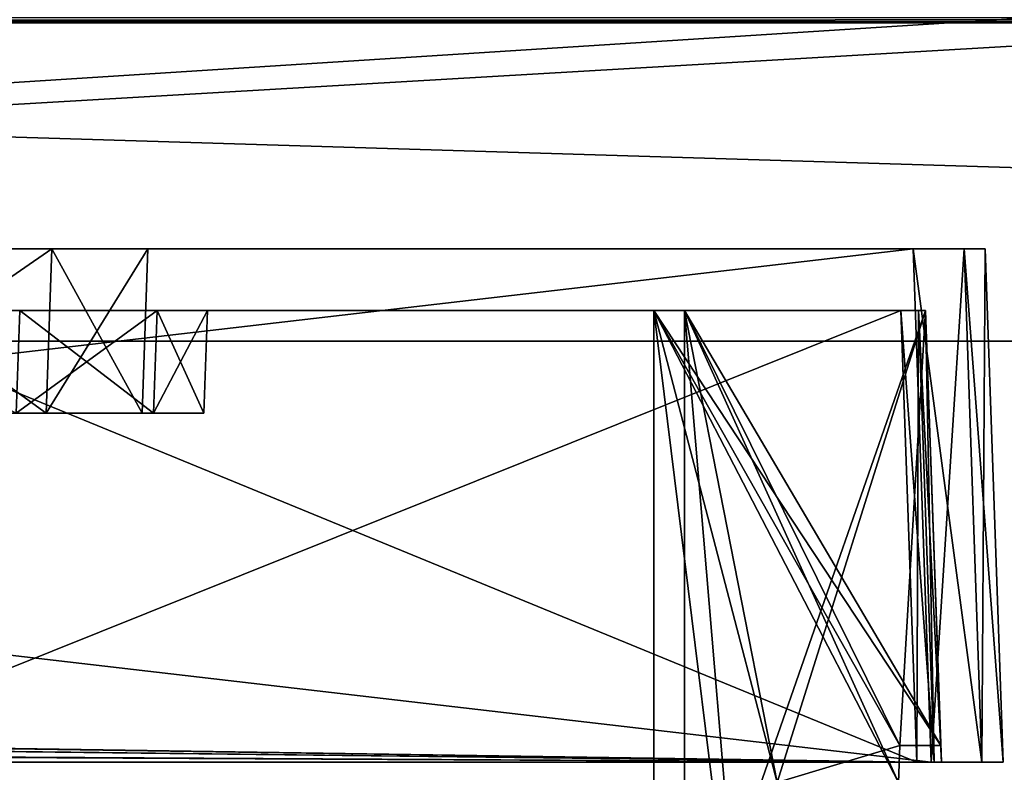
# Model space of a CAD drawing. Header units: millimetres. Extents: x -294 to 294, y -42 to 416.
# Tile 128 of 256: x -64 to -16, y 324 to 361. Entities that reach past the tile are written whole.
import ezdxf

# ---------------------------------------------------------------- set-up
doc = ezdxf.new("R2010")
doc.units = ezdxf.units.MM
doc.header["$LTSCALE"] = 65.185185
for name, color, linetype in [('1769', 7, 'CONTINUOUS'), ('1771', 7, 'CONTINUOUS'), ('1773', 7, 'CONTINUOUS'), ('1776', 7, 'CONTINUOUS'), ('1781', 7, 'CONTINUOUS'), ('1783', 7, 'CONTINUOUS'), ('1784', 7, 'CONTINUOUS'), ('1785', 7, 'CONTINUOUS'), ('1788', 7, 'CONTINUOUS'), ('1797', 7, 'CONTINUOUS'), ('1798', 7, 'CONTINUOUS'), ('1799', 7, 'CONTINUOUS'), ('1800', 7, 'CONTINUOUS'), ('1801', 7, 'CONTINUOUS'), ('1802', 7, 'CONTINUOUS'), ('1803', 7, 'CONTINUOUS'), ('1804', 7, 'CONTINUOUS'), ('1805', 7, 'CONTINUOUS'), ('1806', 7, 'CONTINUOUS'), ('1807', 7, 'CONTINUOUS'), ('1808', 7, 'CONTINUOUS'), ('1814', 7, 'CONTINUOUS'), ('1815', 7, 'CONTINUOUS'), ('1816', 7, 'CONTINUOUS'), ('1872', 7, 'CONTINUOUS'), ('1873', 7, 'CONTINUOUS'), ('1874', 7, 'CONTINUOUS'), ('1875', 7, 'CONTINUOUS'), ('1876', 7, 'CONTINUOUS'), ('1877', 7, 'CONTINUOUS'), ('1878', 7, 'CONTINUOUS'), ('1879', 7, 'CONTINUOUS'), ('1880', 7, 'CONTINUOUS'), ('1886', 7, 'CONTINUOUS'), ('1903', 7, 'CONTINUOUS'), ('1904', 7, 'CONTINUOUS'), ('1907', 7, 'CONTINUOUS'), ('1910', 7, 'CONTINUOUS'), ('1911', 7, 'CONTINUOUS'), ('1912', 7, 'CONTINUOUS'), ('1914', 7, 'CONTINUOUS'), ('1915', 7, 'CONTINUOUS'), ('2718', 7, 'CONTINUOUS'), ('2721', 7, 'CONTINUOUS'), ('2761', 7, 'CONTINUOUS'), ('2823', 7, 'CONTINUOUS'), ('2859', 7, 'CONTINUOUS')]:
    doc.layers.add(name, color=color, linetype=linetype)

msp = doc.modelspace()

# ---------------------------------------------------------------- linework, layer by layer
at = {"layer": '1769', "linetype": 'Continuous'}
for points in [[(-235.502, 325, -5), (-237.976, 325, -6.024), (-19.498, 325, -5), (-235.502, 325, -5)], [(-19.498, 325, -5), (-237.976, 325, -6.024), (-17.024, 325, -6.024), (-19.498, 325, -5)], [(-17.024, 325, -6.024), (-237.976, 325, -6.024), (-234.801, 325, -8), (-17.024, 325, -6.024)], [(-235.502, 325, -342), (-17.024, 325, -340.976), (-237.976, 325, -340.976), (-235.502, 325, -342)], [(-237.976, 325, -340.976), (-17.024, 325, -340.976), (-20.199, 325, -339), (-237.976, 325, -340.976)], [(-234.801, 325, -339), (-237.976, 325, -340.976), (-20.199, 325, -339), (-234.801, 325, -339)], [(-19.498, 325, -342), (-17.024, 325, -340.976), (-235.502, 325, -342), (-19.498, 325, -342)], [(-20.199, 325, -8), (-17.024, 325, -6.024), (-234.801, 325, -8), (-20.199, 325, -8)], [(-19.351, 325, -8.351), (-17.024, 325, -6.024), (-20.199, 325, -8), (-19.351, 325, -8.351)], [(-17.024, 325, -340.976), (-16, 325, -338.502), (-20.199, 325, -339), (-17.024, 325, -340.976)], [(-20.199, 325, -339), (-16, 325, -338.502), (-19.351, 325, -338.649), (-20.199, 325, -339)], [(-16, 325, -8.498), (-17.024, 325, -6.024), (-19.351, 325, -8.351), (-16, 325, -8.498)], [(-19, 325, -9.199), (-16, 325, -8.498), (-19.351, 325, -8.351), (-19, 325, -9.199)], [(-16, 325, -338.502), (-19, 325, -337.801), (-19.351, 325, -338.649), (-16, 325, -338.502)], [(-16, 325, -338.502), (-16, 325, -8.498), (-19, 325, -337.801), (-16, 325, -338.502)], [(-19, 325, -337.801), (-16, 325, -8.498), (-19, 325, -9.199), (-19, 325, -337.801)]]:
    msp.add_3dface(points, dxfattribs=at)
at = {"layer": '1771', "linetype": 'Continuous'}
for points in [[(-237.103, 350, -340.103), (-238.127, 350, -337.629), (-17.897, 350, -340.103), (-237.103, 350, -340.103)], [(-17.897, 350, -340.103), (-238.127, 350, -337.629), (-16.873, 350, -337.629), (-17.897, 350, -340.103)], [(-16.873, 350, -337.629), (-238.127, 350, -337.629), (-181.383, 350, -300.373), (-16.873, 350, -337.629)], [(-16.873, 350, -9.371), (-238.127, 350, -9.371), (-237.103, 350, -6.897), (-16.873, 350, -9.371)], [(-238.127, 350, -9.371), (-16.873, 350, -9.371), (-73.617, 350, -46.627), (-238.127, 350, -9.371)], [(-17.897, 350, -6.897), (-16.873, 350, -9.371), (-237.103, 350, -6.897), (-17.897, 350, -6.897)], [(-234.629, 350, -5.873), (-17.897, 350, -6.897), (-237.103, 350, -6.897), (-234.629, 350, -5.873)], [(-234.629, 350, -341.127), (-237.103, 350, -340.103), (-20.371, 350, -341.127), (-234.629, 350, -341.127)], [(-20.371, 350, -341.127), (-237.103, 350, -340.103), (-17.897, 350, -340.103), (-20.371, 350, -341.127)], [(-20.371, 350, -5.873), (-17.897, 350, -6.897), (-234.629, 350, -5.873), (-20.371, 350, -5.873)], [(-73.617, 350, -300.373), (-16.873, 350, -337.629), (-181.383, 350, -300.373), (-73.617, 350, -300.373)], [(-73.617, 350, -46.627), (-16.873, 350, -9.371), (-62.311, 350, -51.307), (-73.617, 350, -46.627)], [(-62.311, 350, -295.693), (-16.873, 350, -337.629), (-73.617, 350, -300.373), (-62.311, 350, -295.693)], [(-62.311, 350, -51.307), (-16.873, 350, -9.371), (-57.627, 350, -62.617), (-62.311, 350, -51.307)], [(-57.627, 350, -284.383), (-16.873, 350, -337.629), (-62.311, 350, -295.693), (-57.627, 350, -284.383)], [(-16.873, 350, -9.371), (-16.873, 350, -337.629), (-57.627, 350, -62.617), (-16.873, 350, -9.371)], [(-57.627, 350, -62.617), (-16.873, 350, -337.629), (-57.627, 350, -284.383), (-57.627, 350, -62.617)]]:
    msp.add_3dface(points, dxfattribs=at)
at = {"layer": '1773', "linetype": 'Continuous'}
for points in [[(-62.587, 342, -51.591), (-64.048, 342, -46.357), (-73.897, 342, -46.906), (-62.587, 342, -51.591)], [(-64.046, 342, -300.642), (-57.355, 342, -293.949), (-73.897, 342, -300.094), (-64.046, 342, -300.642)], [(-73.897, 342, -300.094), (-57.355, 342, -293.949), (-62.587, 342, -295.409), (-73.897, 342, -300.094)], [(-57.354, 342, -53.053), (-64.048, 342, -46.357), (-62.587, 342, -51.591), (-57.354, 342, -53.053)], [(-57.906, 342, -62.897), (-57.354, 342, -53.053), (-62.587, 342, -51.591), (-57.906, 342, -62.897)], [(-57.355, 342, -293.949), (-54.906, 342, -284.805), (-62.587, 342, -295.409), (-57.355, 342, -293.949)], [(-54.906, 342, -284.805), (-57.906, 342, -284.103), (-62.587, 342, -295.409), (-54.906, 342, -284.805)], [(-54.906, 342, -62.195), (-57.354, 342, -53.053), (-57.906, 342, -62.897), (-54.906, 342, -62.195)], [(-54.906, 342, -284.805), (-54.906, 342, -62.195), (-57.906, 342, -284.103), (-54.906, 342, -284.805)], [(-57.906, 342, -284.103), (-54.906, 342, -62.195), (-57.906, 342, -62.897), (-57.906, 342, -284.103)]]:
    msp.add_3dface(points, dxfattribs=at)
at = {"layer": '1776', "linetype": 'Continuous'}
for points in [[(-19.768, 347, -64.25), (-31.5, 347, -64.25), (-31.5, 347, -77.75), (-19.768, 347, -64.25)], [(-19.768, 347, -77.75), (-19.768, 347, -64.25), (-31.5, 347, -77.75), (-19.768, 347, -77.75)]]:
    msp.add_3dface(points, dxfattribs=at)
at = {"layer": '1781', "linetype": 'Continuous'}
for points in [[(-31.5, 347, -269.25), (-31.5, 347, -282.75), (-19.768, 347, -269.25), (-31.5, 347, -269.25)], [(-19.768, 347, -269.25), (-31.5, 347, -282.75), (-19.768, 347, -282.75), (-19.768, 347, -269.25)]]:
    msp.add_3dface(points, dxfattribs=at)
at = {"layer": '1783', "linetype": 'Continuous'}
for points in [[(-73.75, 347, -325), (-19.768, 347, -284.25), (-90.25, 347, -325), (-73.75, 347, -325)], [(-90.25, 347, -325), (-19.768, 347, -284.25), (-63.873, 347, -300.818), (-90.25, 347, -325)], [(-73.75, 347, -8.768), (-73.75, 347, -22), (-20.968, 347, -8.768), (-73.75, 347, -8.768)], [(-20.968, 347, -8.768), (-73.75, 347, -22), (-20.119, 347, -9.119), (-20.968, 347, -8.768)], [(-20.119, 347, -9.119), (-73.75, 347, -22), (-19.768, 347, -9.968), (-20.119, 347, -9.119)], [(-19.768, 347, -9.968), (-73.75, 347, -22), (-73.021, 347, -43.732), (-19.768, 347, -9.968)], [(-19.768, 347, -337.032), (-19.768, 347, -284.25), (-73.75, 347, -325), (-19.768, 347, -337.032)], [(-20.119, 347, -337.881), (-19.768, 347, -337.032), (-73.75, 347, -338.232), (-20.119, 347, -337.881)], [(-73.75, 347, -338.232), (-19.768, 347, -337.032), (-73.75, 347, -325), (-73.75, 347, -338.232)], [(-20.968, 347, -338.232), (-20.119, 347, -337.881), (-73.75, 347, -338.232), (-20.968, 347, -338.232)], [(-63.871, 347, -46.183), (-19.768, 347, -9.968), (-73.021, 347, -43.732), (-63.871, 347, -46.183)], [(-63.873, 347, -300.818), (-19.768, 347, -284.25), (-57.179, 347, -294.122), (-63.873, 347, -300.818)], [(-57.18, 347, -52.876), (-19.768, 347, -9.968), (-63.871, 347, -46.183), (-57.18, 347, -52.876)], [(-54.732, 347, -62.021), (-19.768, 347, -9.968), (-57.18, 347, -52.876), (-54.732, 347, -62.021)], [(-19.768, 347, -284.25), (-54.732, 347, -284.979), (-57.179, 347, -294.122), (-19.768, 347, -284.25)], [(-33, 347, -62.75), (-19.768, 347, -9.968), (-54.732, 347, -62.021), (-33, 347, -62.75)], [(-33, 347, -79.25), (-33, 347, -62.75), (-54.732, 347, -284.979), (-33, 347, -79.25)], [(-54.732, 347, -284.979), (-33, 347, -62.75), (-54.732, 347, -62.021), (-54.732, 347, -284.979)], [(-19.768, 347, -79.25), (-33, 347, -79.25), (-54.732, 347, -284.979), (-19.768, 347, -79.25)], [(-33, 347, -267.75), (-19.768, 347, -79.25), (-54.732, 347, -284.979), (-33, 347, -267.75)], [(-33, 347, -284.25), (-33, 347, -267.75), (-54.732, 347, -284.979), (-33, 347, -284.25)], [(-19.768, 347, -284.25), (-33, 347, -284.25), (-54.732, 347, -284.979), (-19.768, 347, -284.25)], [(-19.768, 347, -62.75), (-19.768, 347, -9.968), (-33, 347, -62.75), (-19.768, 347, -62.75)], [(-19.768, 347, -267.75), (-19.768, 347, -79.25), (-33, 347, -267.75), (-19.768, 347, -267.75)]]:
    msp.add_3dface(points, dxfattribs=at)
at = {"layer": '1784', "linetype": 'Continuous'}
for points in [[(-54.906, 342, -62.195), (-54.906, 342, -284.805), (-54.732, 347, -62.021), (-54.906, 342, -62.195)], [(-54.906, 342, -284.805), (-54.732, 347, -284.979), (-54.732, 347, -62.021), (-54.906, 342, -284.805)]]:
    msp.add_3dface(points, dxfattribs=at)
at = {"layer": '1785', "linetype": 'Continuous'}
for points in [[(-64.048, 342, -46.357), (-63.871, 347, -46.183), (-73.021, 347, -43.732), (-64.048, 342, -46.357)], [(-64.048, 342, -46.357), (-57.354, 342, -53.053), (-63.871, 347, -46.183), (-64.048, 342, -46.357)], [(-57.354, 342, -53.053), (-57.18, 347, -52.876), (-63.871, 347, -46.183), (-57.354, 342, -53.053)], [(-57.354, 342, -53.053), (-54.906, 342, -62.195), (-57.18, 347, -52.876), (-57.354, 342, -53.053)], [(-54.906, 342, -62.195), (-54.732, 347, -62.021), (-57.18, 347, -52.876), (-54.906, 342, -62.195)]]:
    msp.add_3dface(points, dxfattribs=at)
at = {"layer": '1788', "linetype": 'Continuous'}
for points in [[(-57.355, 342, -293.949), (-64.046, 342, -300.642), (-57.179, 347, -294.122), (-57.355, 342, -293.949)], [(-64.046, 342, -300.642), (-63.873, 347, -300.818), (-57.179, 347, -294.122), (-64.046, 342, -300.642)], [(-54.906, 342, -284.805), (-57.355, 342, -293.949), (-54.732, 347, -284.979), (-54.906, 342, -284.805)], [(-54.732, 347, -284.979), (-57.355, 342, -293.949), (-57.179, 347, -294.122), (-54.732, 347, -284.979)]]:
    msp.add_3dface(points, dxfattribs=at)
at = {"layer": '1797', "linetype": 'Continuous'}
for points in [[(-20.968, 347, -8.768), (-20.199, 325, -8), (-73.75, 325.8, -8.028), (-20.968, 347, -8.768)], [(-73.75, 347, -8.768), (-20.968, 347, -8.768), (-73.75, 325.8, -8.028), (-73.75, 347, -8.768)], [(-20.199, 325, -8), (-234.801, 325, -8), (-73.75, 325.8, -8.028), (-20.199, 325, -8)]]:
    msp.add_3dface(points, dxfattribs=at)
at = {"layer": '1798', "linetype": 'Continuous'}
for points in [[(-20.199, 325, -8), (-20.968, 347, -8.768), (-20.119, 347, -9.119), (-20.199, 325, -8)], [(-19.351, 325, -8.351), (-20.199, 325, -8), (-20.119, 347, -9.119), (-19.351, 325, -8.351)], [(-19.351, 325, -8.351), (-20.119, 347, -9.119), (-19.768, 347, -9.968), (-19.351, 325, -8.351)], [(-19, 325, -9.199), (-19.351, 325, -8.351), (-19.768, 347, -9.968), (-19, 325, -9.199)]]:
    msp.add_3dface(points, dxfattribs=at)
at = {"layer": '1799', "linetype": 'Continuous'}
for points in [[(-19.768, 347, -337.032), (-19, 325, -337.801), (-19.028, 325.8, -284.139), (-19.768, 347, -337.032)], [(-19, 325, -9.199), (-19.768, 347, -9.968), (-19.768, 347, -62.75), (-19, 325, -9.199)], [(-19, 325, -9.199), (-19.768, 347, -62.75), (-19.028, 325.8, -62.861), (-19, 325, -9.199)], [(-19.768, 347, -64.25), (-19.768, 347, -77.75), (-19.028, 325.8, -64.139), (-19.768, 347, -64.25)], [(-19.768, 347, -77.75), (-19.028, 325.8, -77.75), (-19.028, 325.8, -64.139), (-19.768, 347, -77.75)], [(-19.768, 347, -269.25), (-19.768, 347, -282.75), (-19.028, 325.8, -269.25), (-19.768, 347, -269.25)], [(-19.768, 347, -282.75), (-19.028, 325.8, -282.861), (-19.028, 325.8, -269.25), (-19.768, 347, -282.75)], [(-19.768, 347, -79.25), (-19.768, 347, -267.75), (-19.028, 325.8, -79.25), (-19.768, 347, -79.25)], [(-19.028, 325.8, -79.25), (-19.768, 347, -267.75), (-19.028, 325.8, -267.75), (-19.028, 325.8, -79.25)], [(-19.768, 347, -284.25), (-19.768, 347, -337.032), (-19.028, 325.8, -284.139), (-19.768, 347, -284.25)], [(-19, 325, -337.801), (-19, 325, -9.199), (-19.028, 325.8, -284.139), (-19, 325, -337.801)], [(-19.028, 325.8, -79.25), (-19, 325, -9.199), (-19.028, 325.8, -77.75), (-19.028, 325.8, -79.25)], [(-19, 325, -9.199), (-19.028, 325.8, -79.25), (-19.028, 325.8, -267.75), (-19, 325, -9.199)], [(-19.028, 325.8, -77.75), (-19, 325, -9.199), (-19.028, 325.8, -64.139), (-19.028, 325.8, -77.75)], [(-19.028, 325.8, -64.139), (-19, 325, -9.199), (-19.028, 325.8, -62.861), (-19.028, 325.8, -64.139)], [(-19.028, 325.8, -284.139), (-19, 325, -9.199), (-19.028, 325.8, -282.861), (-19.028, 325.8, -284.139)], [(-19.028, 325.8, -282.861), (-19, 325, -9.199), (-19.028, 325.8, -269.25), (-19.028, 325.8, -282.861)], [(-19.028, 325.8, -269.25), (-19, 325, -9.199), (-19.028, 325.8, -267.75), (-19.028, 325.8, -269.25)]]:
    msp.add_3dface(points, dxfattribs=at)
at = {"layer": '1800', "linetype": 'Continuous'}
for points in [[(-33, 347, -79.25), (-19.768, 347, -79.25), (-19.028, 325.8, -79.25), (-33, 347, -79.25)], [(-33, 347, -79.25), (-19.028, 325.8, -79.25), (-21.028, 325.8, -79.25), (-33, 347, -79.25)], [(-33, 309, -79.25), (-33, 347, -79.25), (-28.312, 309, -79.25), (-33, 309, -79.25)], [(-28.312, 309, -79.25), (-33, 347, -79.25), (-27, 324, -79.25), (-28.312, 309, -79.25)], [(-27, 324, -79.25), (-33, 347, -79.25), (-21.091, 324, -79.25), (-27, 324, -79.25)], [(-21.091, 324, -79.25), (-33, 347, -79.25), (-21.028, 325.8, -79.25), (-21.091, 324, -79.25)]]:
    msp.add_3dface(points, dxfattribs=at)
at = {"layer": '1801', "linetype": 'Continuous'}
for points in [[(-33, 347, -62.75), (-33, 347, -79.25), (-33, 309, -79.25), (-33, 347, -62.75)], [(-33, 347, -62.75), (-33, 309, -79.25), (-33, 309, -62.949), (-33, 347, -62.75)]]:
    msp.add_3dface(points, dxfattribs=at)
at = {"layer": '1802', "linetype": 'Continuous'}
for points in [[(-19.768, 347, -62.75), (-33, 347, -62.75), (-33, 309, -62.949), (-19.768, 347, -62.75)], [(-19.768, 347, -62.75), (-33, 309, -62.949), (-27, 324, -62.87), (-19.768, 347, -62.75)], [(-21.028, 325.8, -62.861), (-19.768, 347, -62.75), (-27, 324, -62.87), (-21.028, 325.8, -62.861)], [(-19.028, 325.8, -62.861), (-19.768, 347, -62.75), (-21.028, 325.8, -62.861), (-19.028, 325.8, -62.861)], [(-21.091, 324, -62.87), (-21.028, 325.8, -62.861), (-27, 324, -62.87), (-21.091, 324, -62.87)]]:
    msp.add_3dface(points, dxfattribs=at)
at = {"layer": '1803', "linetype": 'Continuous'}
for points in [[(-19.028, 325.8, -64.139), (-19.028, 325.8, -62.861), (-21.028, 325.8, -62.861), (-19.028, 325.8, -64.139)], [(-19.028, 325.8, -64.139), (-21.028, 325.8, -62.861), (-21.028, 325.8, -64.139), (-19.028, 325.8, -64.139)]]:
    msp.add_3dface(points, dxfattribs=at)
at = {"layer": '1804', "linetype": 'Continuous'}
for points in [[(-31.5, 347, -64.25), (-19.768, 347, -64.25), (-19.028, 325.8, -64.139), (-31.5, 347, -64.25)], [(-31.5, 347, -64.25), (-19.028, 325.8, -64.139), (-21.028, 325.8, -64.139), (-31.5, 347, -64.25)], [(-31.5, 347, -64.25), (-21.028, 325.8, -64.139), (-21.091, 324, -64.13), (-31.5, 347, -64.25)], [(-31.5, 309, -64.051), (-31.5, 347, -64.25), (-28.312, 309, -64.051), (-31.5, 309, -64.051)], [(-28.312, 309, -64.051), (-31.5, 347, -64.25), (-27, 324, -64.13), (-28.312, 309, -64.051)], [(-27, 324, -64.13), (-31.5, 347, -64.25), (-21.091, 324, -64.13), (-27, 324, -64.13)]]:
    msp.add_3dface(points, dxfattribs=at)
at = {"layer": '1805', "linetype": 'Continuous'}
for points in [[(-31.5, 347, -77.75), (-31.5, 347, -64.25), (-31.5, 309, -64.051), (-31.5, 347, -77.75)], [(-31.5, 347, -77.75), (-31.5, 309, -64.051), (-31.5, 309, -77.75), (-31.5, 347, -77.75)]]:
    msp.add_3dface(points, dxfattribs=at)
at = {"layer": '1806', "linetype": 'Continuous'}
for points in [[(-19.768, 347, -77.75), (-31.5, 347, -77.75), (-27, 324, -77.75), (-19.768, 347, -77.75)], [(-31.5, 347, -77.75), (-31.5, 309, -77.75), (-27, 324, -77.75), (-31.5, 347, -77.75)], [(-21.028, 325.8, -77.75), (-19.768, 347, -77.75), (-27, 324, -77.75), (-21.028, 325.8, -77.75)], [(-19.028, 325.8, -77.75), (-19.768, 347, -77.75), (-21.028, 325.8, -77.75), (-19.028, 325.8, -77.75)], [(-21.091, 324, -77.75), (-21.028, 325.8, -77.75), (-27, 324, -77.75), (-21.091, 324, -77.75)]]:
    msp.add_3dface(points, dxfattribs=at)
at = {"layer": '1807', "linetype": 'Continuous'}
for points in [[(-19.028, 325.8, -79.25), (-19.028, 325.8, -77.75), (-21.028, 325.8, -77.75), (-19.028, 325.8, -79.25)], [(-21.028, 325.8, -79.25), (-19.028, 325.8, -79.25), (-21.028, 325.8, -77.75), (-21.028, 325.8, -79.25)]]:
    msp.add_3dface(points, dxfattribs=at)
at = {"layer": '1808', "linetype": 'Continuous'}
for points in [[(-21.091, 324, -79.25), (-21.028, 325.8, -79.25), (-21.091, 324, -77.75), (-21.091, 324, -79.25)], [(-21.028, 325.8, -79.25), (-21.028, 325.8, -77.75), (-21.091, 324, -77.75), (-21.028, 325.8, -79.25)]]:
    msp.add_3dface(points, dxfattribs=at)
at = {"layer": '1814', "linetype": 'Continuous'}
for points in [[(-21.028, 325.8, -62.861), (-21.091, 324, -62.87), (-21.028, 325.8, -64.139), (-21.028, 325.8, -62.861)], [(-21.028, 325.8, -64.139), (-21.091, 324, -62.87), (-21.091, 324, -64.13), (-21.028, 325.8, -64.139)]]:
    msp.add_3dface(points, dxfattribs=at)
at = {"layer": '1815', "linetype": 'Continuous'}
for points in [[(-20.199, 325, -339), (-19.351, 325, -338.649), (-20.968, 347, -338.232), (-20.199, 325, -339)], [(-19.351, 325, -338.649), (-20.119, 347, -337.881), (-20.968, 347, -338.232), (-19.351, 325, -338.649)], [(-19.351, 325, -338.649), (-19, 325, -337.801), (-20.119, 347, -337.881), (-19.351, 325, -338.649)], [(-19, 325, -337.801), (-19.768, 347, -337.032), (-20.119, 347, -337.881), (-19, 325, -337.801)]]:
    msp.add_3dface(points, dxfattribs=at)
at = {"layer": '1816', "linetype": 'Continuous'}
for points in [[(-20.199, 325, -339), (-20.968, 347, -338.232), (-73.75, 347, -338.232), (-20.199, 325, -339)], [(-20.199, 325, -339), (-73.75, 347, -338.232), (-73.75, 325.8, -338.972), (-20.199, 325, -339)], [(-234.801, 325, -339), (-20.199, 325, -339), (-181.25, 325.8, -338.972), (-234.801, 325, -339)], [(-181.25, 325.8, -338.972), (-20.199, 325, -339), (-179.75, 325.8, -338.972), (-181.25, 325.8, -338.972)], [(-179.75, 325.8, -338.972), (-20.199, 325, -339), (-166.139, 325.8, -338.972), (-179.75, 325.8, -338.972)], [(-166.139, 325.8, -338.972), (-20.199, 325, -339), (-164.861, 325.8, -338.972), (-166.139, 325.8, -338.972)], [(-164.861, 325.8, -338.972), (-20.199, 325, -339), (-90.139, 325.8, -338.972), (-164.861, 325.8, -338.972)], [(-90.139, 325.8, -338.972), (-20.199, 325, -339), (-88.861, 325.8, -338.972), (-90.139, 325.8, -338.972)], [(-88.861, 325.8, -338.972), (-20.199, 325, -339), (-75.25, 325.8, -338.972), (-88.861, 325.8, -338.972)], [(-75.25, 325.8, -338.972), (-20.199, 325, -339), (-73.75, 325.8, -338.972), (-75.25, 325.8, -338.972)]]:
    msp.add_3dface(points, dxfattribs=at)
at = {"layer": '1872', "linetype": 'Continuous'}
for points in [[(-33, 347, -284.25), (-19.768, 347, -284.25), (-19.028, 325.8, -284.139), (-33, 347, -284.25)], [(-33, 347, -284.25), (-19.028, 325.8, -284.139), (-21.028, 325.8, -284.139), (-33, 347, -284.25)], [(-33, 309, -284.051), (-33, 347, -284.25), (-28.312, 309, -284.051), (-33, 309, -284.051)], [(-28.312, 309, -284.051), (-33, 347, -284.25), (-27, 324, -284.13), (-28.312, 309, -284.051)], [(-27, 324, -284.13), (-33, 347, -284.25), (-21.091, 324, -284.13), (-27, 324, -284.13)], [(-21.091, 324, -284.13), (-33, 347, -284.25), (-21.028, 325.8, -284.139), (-21.091, 324, -284.13)]]:
    msp.add_3dface(points, dxfattribs=at)
at = {"layer": '1873', "linetype": 'Continuous'}
for points in [[(-33, 347, -267.75), (-33, 347, -284.25), (-33, 309, -284.051), (-33, 347, -267.75)], [(-33, 347, -267.75), (-33, 309, -284.051), (-33, 309, -267.75), (-33, 347, -267.75)]]:
    msp.add_3dface(points, dxfattribs=at)
at = {"layer": '1874', "linetype": 'Continuous'}
for points in [[(-19.768, 347, -267.75), (-33, 347, -267.75), (-33, 309, -267.75), (-19.768, 347, -267.75)], [(-19.768, 347, -267.75), (-33, 309, -267.75), (-27, 324, -267.75), (-19.768, 347, -267.75)], [(-21.028, 325.8, -267.75), (-19.768, 347, -267.75), (-27, 324, -267.75), (-21.028, 325.8, -267.75)], [(-19.028, 325.8, -267.75), (-19.768, 347, -267.75), (-21.028, 325.8, -267.75), (-19.028, 325.8, -267.75)], [(-21.091, 324, -267.75), (-21.028, 325.8, -267.75), (-27, 324, -267.75), (-21.091, 324, -267.75)]]:
    msp.add_3dface(points, dxfattribs=at)
at = {"layer": '1875', "linetype": 'Continuous'}
for points in [[(-19.028, 325.8, -269.25), (-19.028, 325.8, -267.75), (-21.028, 325.8, -267.75), (-19.028, 325.8, -269.25)], [(-19.028, 325.8, -269.25), (-21.028, 325.8, -267.75), (-21.028, 325.8, -269.25), (-19.028, 325.8, -269.25)]]:
    msp.add_3dface(points, dxfattribs=at)
at = {"layer": '1876', "linetype": 'Continuous'}
for points in [[(-31.5, 347, -269.25), (-19.768, 347, -269.25), (-19.028, 325.8, -269.25), (-31.5, 347, -269.25)], [(-31.5, 347, -269.25), (-19.028, 325.8, -269.25), (-21.028, 325.8, -269.25), (-31.5, 347, -269.25)], [(-31.5, 347, -269.25), (-21.028, 325.8, -269.25), (-21.091, 324, -269.25), (-31.5, 347, -269.25)], [(-31.5, 309, -269.25), (-31.5, 347, -269.25), (-28.312, 309, -269.25), (-31.5, 309, -269.25)], [(-28.312, 309, -269.25), (-31.5, 347, -269.25), (-27, 324, -269.25), (-28.312, 309, -269.25)], [(-27, 324, -269.25), (-31.5, 347, -269.25), (-21.091, 324, -269.25), (-27, 324, -269.25)]]:
    msp.add_3dface(points, dxfattribs=at)
at = {"layer": '1877', "linetype": 'Continuous'}
for points in [[(-31.5, 347, -282.75), (-31.5, 347, -269.25), (-31.5, 309, -269.25), (-31.5, 347, -282.75)], [(-31.5, 347, -282.75), (-31.5, 309, -269.25), (-31.5, 309, -282.949), (-31.5, 347, -282.75)]]:
    msp.add_3dface(points, dxfattribs=at)
at = {"layer": '1878', "linetype": 'Continuous'}
for points in [[(-19.768, 347, -282.75), (-31.5, 347, -282.75), (-27, 324, -282.87), (-19.768, 347, -282.75)], [(-31.5, 347, -282.75), (-31.5, 309, -282.949), (-27, 324, -282.87), (-31.5, 347, -282.75)], [(-21.028, 325.8, -282.861), (-19.768, 347, -282.75), (-27, 324, -282.87), (-21.028, 325.8, -282.861)], [(-19.028, 325.8, -282.861), (-19.768, 347, -282.75), (-21.028, 325.8, -282.861), (-19.028, 325.8, -282.861)], [(-21.091, 324, -282.87), (-21.028, 325.8, -282.861), (-27, 324, -282.87), (-21.091, 324, -282.87)]]:
    msp.add_3dface(points, dxfattribs=at)
at = {"layer": '1879', "linetype": 'Continuous'}
for points in [[(-19.028, 325.8, -284.139), (-19.028, 325.8, -282.861), (-21.028, 325.8, -282.861), (-19.028, 325.8, -284.139)], [(-21.028, 325.8, -284.139), (-19.028, 325.8, -284.139), (-21.028, 325.8, -282.861), (-21.028, 325.8, -284.139)]]:
    msp.add_3dface(points, dxfattribs=at)
at = {"layer": '1880', "linetype": 'Continuous'}
for points in [[(-21.091, 324, -284.13), (-21.028, 325.8, -284.139), (-21.091, 324, -282.87), (-21.091, 324, -284.13)], [(-21.028, 325.8, -284.139), (-21.028, 325.8, -282.861), (-21.091, 324, -282.87), (-21.028, 325.8, -284.139)]]:
    msp.add_3dface(points, dxfattribs=at)
at = {"layer": '1886', "linetype": 'Continuous'}
for points in [[(-21.028, 325.8, -267.75), (-21.091, 324, -267.75), (-21.028, 325.8, -269.25), (-21.028, 325.8, -267.75)], [(-21.028, 325.8, -269.25), (-21.091, 324, -267.75), (-21.091, 324, -269.25), (-21.028, 325.8, -269.25)]]:
    msp.add_3dface(points, dxfattribs=at)
at = {"layer": '1903', "linetype": 'Continuous'}
for points in [[(-57.627, 350, -62.617), (-57.627, 350, -284.383), (-57.906, 342, -62.897), (-57.627, 350, -62.617)], [(-57.627, 350, -284.383), (-57.906, 342, -284.103), (-57.906, 342, -62.897), (-57.627, 350, -284.383)]]:
    msp.add_3dface(points, dxfattribs=at)
at = {"layer": '1904', "linetype": 'Continuous'}
for points in [[(-73.617, 350, -46.627), (-62.311, 350, -51.307), (-73.897, 342, -46.906), (-73.617, 350, -46.627)], [(-62.311, 350, -51.307), (-62.587, 342, -51.591), (-73.897, 342, -46.906), (-62.311, 350, -51.307)], [(-62.311, 350, -51.307), (-57.627, 350, -62.617), (-62.587, 342, -51.591), (-62.311, 350, -51.307)], [(-57.627, 350, -62.617), (-57.906, 342, -62.897), (-62.587, 342, -51.591), (-57.627, 350, -62.617)]]:
    msp.add_3dface(points, dxfattribs=at)
at = {"layer": '1907', "linetype": 'Continuous'}
for points in [[(-73.617, 350, -300.373), (-73.897, 342, -300.094), (-62.587, 342, -295.409), (-73.617, 350, -300.373)], [(-62.311, 350, -295.693), (-73.617, 350, -300.373), (-62.587, 342, -295.409), (-62.311, 350, -295.693)], [(-57.906, 342, -284.103), (-62.311, 350, -295.693), (-62.587, 342, -295.409), (-57.906, 342, -284.103)], [(-57.627, 350, -284.383), (-62.311, 350, -295.693), (-57.906, 342, -284.103), (-57.627, 350, -284.383)]]:
    msp.add_3dface(points, dxfattribs=at)
at = {"layer": '1910', "linetype": 'Continuous'}
for points in [[(-16, 325, -8.498), (-16, 325, -338.502), (-16.873, 350, -9.371), (-16, 325, -8.498)], [(-16.873, 350, -9.371), (-16, 325, -338.502), (-16.873, 350, -337.629), (-16.873, 350, -9.371)]]:
    msp.add_3dface(points, dxfattribs=at)
at = {"layer": '1911', "linetype": 'Continuous'}
for points in [[(-19.498, 325, -5), (-17.024, 325, -6.024), (-20.371, 350, -5.873), (-19.498, 325, -5)], [(-17.024, 325, -6.024), (-17.897, 350, -6.897), (-20.371, 350, -5.873), (-17.024, 325, -6.024)], [(-17.024, 325, -6.024), (-16, 325, -8.498), (-17.897, 350, -6.897), (-17.024, 325, -6.024)], [(-16, 325, -8.498), (-16.873, 350, -9.371), (-17.897, 350, -6.897), (-16, 325, -8.498)]]:
    msp.add_3dface(points, dxfattribs=at)
at = {"layer": '1912', "linetype": 'Continuous'}
for points in [[(-235.502, 325, -5), (-19.498, 325, -5), (-234.629, 350, -5.873), (-235.502, 325, -5)], [(-19.498, 325, -5), (-20.371, 350, -5.873), (-234.629, 350, -5.873), (-19.498, 325, -5)]]:
    msp.add_3dface(points, dxfattribs=at)
at = {"layer": '1914', "linetype": 'Continuous'}
for points in [[(-19.498, 325, -342), (-20.371, 350, -341.127), (-17.897, 350, -340.103), (-19.498, 325, -342)], [(-17.024, 325, -340.976), (-19.498, 325, -342), (-17.897, 350, -340.103), (-17.024, 325, -340.976)], [(-17.024, 325, -340.976), (-17.897, 350, -340.103), (-16.873, 350, -337.629), (-17.024, 325, -340.976)], [(-16, 325, -338.502), (-17.024, 325, -340.976), (-16.873, 350, -337.629), (-16, 325, -338.502)]]:
    msp.add_3dface(points, dxfattribs=at)
at = {"layer": '1915', "linetype": 'Continuous'}
for points in [[(-19.498, 325, -342), (-235.502, 325, -342), (-20.371, 350, -341.127), (-19.498, 325, -342)], [(-235.502, 325, -342), (-234.629, 350, -341.127), (-20.371, 350, -341.127), (-235.502, 325, -342)]]:
    msp.add_3dface(points, dxfattribs=at)
at = {"layer": '2718', "linetype": 'Continuous'}
for points in [[(-266, 361, -25.743), (-245.495, 361, -30.122), (245.495, 361, -30.122), (-266, 361, -25.743)], [(266, 361, -25.743), (-266, 361, -25.743), (266, 361, -30.051), (266, 361, -25.743)], [(266, 361, -30.051), (-266, 361, -25.743), (245.495, 361, -30.122), (266, 361, -30.051)], [(-246.557, 361, -361), (246.557, 361, -361), (-246.557, 361, -34.237), (-246.557, 361, -361)], [(-246.557, 361, -34.237), (246.557, 361, -361), (-246.287, 361, -32.112), (-246.557, 361, -34.237)], [(-246.287, 361, -32.112), (246.557, 361, -361), (-245.495, 361, -30.122), (-246.287, 361, -32.112)], [(-245.495, 361, -30.122), (246.557, 361, -361), (245.495, 361, -30.122), (-245.495, 361, -30.122)]]:
    msp.add_3dface(points, dxfattribs=at)
at = {"layer": '2721', "linetype": 'Continuous'}
for points in [[(261.554, 345.5, -361.541), (-246.557, 361, -361), (-261.554, 345.5, -361.541), (261.554, 345.5, -361.541)], [(246.557, 361, -361), (-246.557, 361, -361), (261.554, 345.5, -361.541), (246.557, 361, -361)]]:
    msp.add_3dface(points, dxfattribs=at)
at = {"layer": '2761', "linetype": 'Continuous'}
for points in [[(-261.554, 345.5, -364.041), (75, 367, -363.29), (251.806, 375.5, -362.994), (-261.554, 345.5, -364.041)], [(261.554, 345.5, -364.041), (-261.554, 345.5, -364.041), (251.806, 375.5, -362.994), (261.554, 345.5, -364.041)], [(-75, 367, -363.29), (75, 367, -363.29), (-261.554, 345.5, -364.041), (-75, 367, -363.29)]]:
    msp.add_3dface(points, dxfattribs=at)
at = {"layer": '2823', "linetype": 'Continuous'}
for points in [[(261.554, 345.5, -361.541), (-261.554, 345.5, -361.541), (261.554, 345.5, -364.041), (261.554, 345.5, -361.541)], [(-261.554, 345.5, -361.541), (-261.554, 345.5, -364.041), (261.554, 345.5, -364.041), (-261.554, 345.5, -361.541)]]:
    msp.add_3dface(points, dxfattribs=at)
at = {"layer": '2859', "linetype": 'Continuous'}
for points in [[(266, 361.064, -24.764), (266, 361.256, -23.802), (-266, 361.064, -24.764), (266, 361.064, -24.764)], [(266, 361.256, -23.802), (-266, 361.256, -23.802), (-266, 361.064, -24.764), (266, 361.256, -23.802)], [(-266, 361, -25.743), (266, 361, -25.743), (266, 361.064, -24.764), (-266, 361, -25.743)], [(-266, 361, -25.743), (266, 361.064, -24.764), (-266, 361.064, -24.764), (-266, 361, -25.743)]]:
    msp.add_3dface(points, dxfattribs=at)

doc.saveas('drawing.dxf')
